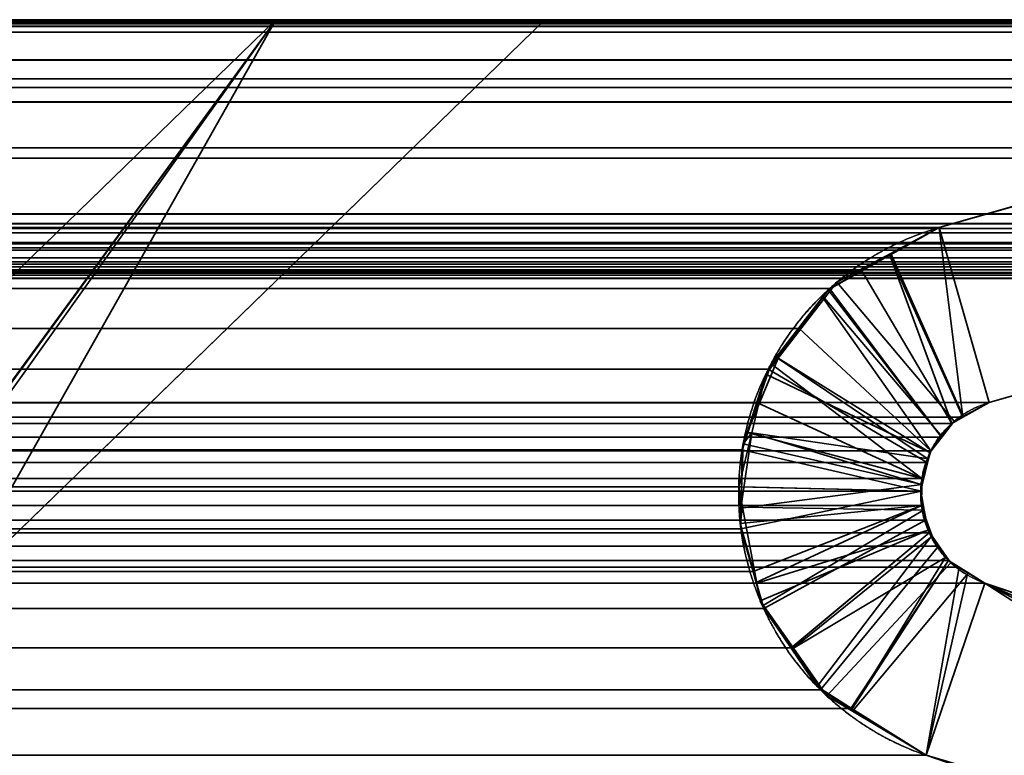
# Model space of a CAD drawing. Header units: millimetres. Extents: x -490 to 6690, y -115 to 132.
# Tile 138 of 256: x 304.25 to 307.4, y 0.79 to 3.15. Entities that reach past the tile are written whole.
import ezdxf

# ---------------------------------------------------------------- set-up
doc = ezdxf.new("R2010")
doc.units = ezdxf.units.MM
doc.layers.add('151', color=7, linetype='Continuous', true_color=0xffffff)

# ---------------------------------------------------------------- blocks, each defined once
blk = doc.blocks.new('UG_SURFACE_001')
at = {"layer": '151', "color": 252, "linetype": 'Continuous', "lineweight": 35}
for points in [[(490, -6.2, 2201.9999), (490, 113.2, 2201.9999), (-490, 113.2, 2201.9999), (-490, -6.2, 2201.9999)], [(-340, -6.2, 2052), (-340, 113.2, 2052), (340, 113.2, 2052), (340, -6.2, 2052)]]:
    blk.add_3dface(points, dxfattribs=at)
blk = doc.blocks.new('UG_SURFACE_045')
at = {"layer": '151', "color": 14, "linetype": 'Continuous', "lineweight": 35}
for points in [[(317.3, -10, 2024.3001), (317.3, 19, 2024.3001), (-317.3, 19, 2024.3001), (-317.3, -10, 2024.3001)], [(313.25, 16.25, 2020.2501), (313.25, -22, 2020.2501), (-313.25, -22, 2020.2501), (-313.25, 16.25, 2020.2501)]]:
    blk.add_3dface(points, dxfattribs=at)
blk = doc.blocks.new('UG_SURFACE_046')
at = {"layer": '151', "color": 7, "linetype": 'Continuous', "lineweight": 35}
for points in [[(-313.25, 16, 2020.2501), (-313.25, -22, 2020.2501), (313.25, -22, 2020.2501), (313.25, 16, 2020.2501)], [(313, 16, 2020), (313, -22, 2020), (-313, -22, 2020), (-313, 16, 2020)]]:
    blk.add_3dface(points, dxfattribs=at)
blk = doc.blocks.new('UG_SURFACE_054')
at = {"layer": '151', "color": 46, "linetype": 'Continuous', "lineweight": 35}
for points in [[(-307.1912, 2.4839, 2014.1912), (-311.2469, 3.6468, 2018.2469), (311.2469, 3.6468, 2018.2469), (307.1912, 2.4839, 2014.1912)], [(307.1912, 2.4839, 2014.1912), (311.2469, 3.6468, 2018.2469), (311.5824, 3.1368, 2018.5823), (307.3519, 1.9237, 2014.3518)], [(312.9675, 3.1439, 2019.9676), (312.9042, 3.2725, 2019.9041), (-312.9042, 3.2725, 2019.9041), (-312.9675, 3.1439, 2019.9676)], [(-312.9728, 3.1099, 2019.9728), (312.9728, 3.1099, 2019.9728), (312.9675, 3.1439, 2019.9676)], [(-312.9675, 3.1439, 2019.9676), (-312.9728, 3.1099, 2019.9728), (312.9675, 3.1439, 2019.9676)], [(-312.2208, 3.0164, 2019.2208), (-312.0236, 3.1306, 2019.0237), (312.0233, 3.1291, 2019.0232)], [(312.0233, 3.1291, 2019.0232), (312.2227, 3.0214, 2019.2227), (-312.2208, 3.0164, 2019.2208)], [(311.9984, 3.1426, 2018.9984), (-312.0236, 3.1306, 2019.0237), (-312.0067, 3.1404, 2019.0067)], [(311.9984, 3.1426, 2018.9984), (312.0233, 3.1291, 2019.0232), (-312.0236, 3.1306, 2019.0237)], [(311.9984, 3.1426, 2018.9984), (-312.0067, 3.1404, 2019.0067), (-311.8039, 3.1386, 2018.8038)], [(-311.8039, 3.1386, 2018.8038), (311.8039, 3.1398, 2018.8038), (311.9984, 3.1426, 2018.9984)], [(311.8039, 3.1398, 2018.8038), (-311.8039, 3.1386, 2018.8038), (-311.5824, 3.1368, 2018.5823)], [(-311.5824, 3.1368, 2018.5823), (311.5824, 3.1368, 2018.5823), (311.8039, 3.1398, 2018.8038)], [(-311.5824, 3.1368, 2018.5823), (-307.3519, 1.9237, 2014.3518), (307.3519, 1.9237, 2014.3518), (311.5824, 3.1368, 2018.5823)], [(-305.9291, 3.15, 2012.9292), (-304.0179, 1.2939, 2011.0178), (304.0179, 1.2939, 2011.0178), (305.9291, 3.15, 2012.9292)], [(305.0679, 3.15, 2012.0678), (302.6481, 0.8, 2009.6481), (-302.6481, 0.8, 2009.6481), (-305.0679, 3.15, 2012.0678)], [(303.4829, 0.9753, 2010.4828), (303.4537, 0.9581, 2010.4537), (302.6481, 0.8, 2009.6481), (305.0679, 3.15, 2012.0678)], [(305.0679, 3.15, 2012.0678), (303.5398, 1.009, 2010.5398), (303.4829, 0.9753, 2010.4828)], [(304.0179, 1.2939, 2011.0178), (303.7956, 1.1235, 2010.7956), (303.5398, 1.009, 2010.5398), (305.0679, 3.15, 2012.0678)], [(305.0679, 3.15, 2012.0678), (305.9291, 3.15, 2012.9292), (304.0179, 1.2939, 2011.0178)], [(312.9728, 3.1099, 2019.9728), (-312.9728, 3.1099, 2019.9728), (-313, 2.933, 2020), (313, 2.933, 2020)], [(-312.3631, 2.934, 2019.3632), (-312.2208, 3.0164, 2019.2208), (312.2227, 3.0214, 2019.2227)], [(312.2227, 3.0214, 2019.2227), (312.3354, 2.9606, 2019.3355), (-312.3631, 2.934, 2019.3632)], [(-313, 2.933, 2020), (-313, 2.5278, 2020), (313, 2.5278, 2020), (313, 2.933, 2020)], [(312.3354, 2.9606, 2019.3355), (-312.3932, 2.8904, 2019.3932), (-312.3631, 2.934, 2019.3632)], [(312.3354, 2.9606, 2019.3355), (312.3917, 2.8874, 2019.3918), (-312.3932, 2.8904, 2019.3932)], [(-312.5187, 2.7078, 2019.5186), (-312.3932, 2.8904, 2019.3932), (312.3917, 2.8874, 2019.3918)], [(312.3917, 2.8874, 2019.3918), (312.5049, 2.7402, 2019.505), (-312.5187, 2.7078, 2019.5186)], [(312.5049, 2.7402, 2019.505), (312.5159, 2.7069, 2019.5158), (-312.5187, 2.7078, 2019.5186)], [(312.5851, 2.4958, 2019.5851), (-312.5851, 2.4958, 2019.5851), (-312.5252, 2.6982, 2019.5253)], [(312.5851, 2.4958, 2019.5851), (-312.5252, 2.6982, 2019.5253), (-312.5187, 2.7078, 2019.5186)], [(-312.5187, 2.7078, 2019.5186), (312.5159, 2.7069, 2019.5158), (312.5851, 2.4958, 2019.5851)], [(313, 2.5278, 2020), (-313, 2.5278, 2020), (-312.9946, 2.4808, 2019.9947)], [(312.9946, 2.4808, 2019.9947), (313, 2.5278, 2020), (-312.9946, 2.4808, 2019.9947)], [(312.6043, 2.4369, 2019.6042), (-312.6043, 2.4369, 2019.6042), (-312.5851, 2.4958, 2019.5851), (312.5851, 2.4958, 2019.5851)], [(-312.9946, 2.4808, 2019.9947), (-312.9893, 2.4675, 2019.9893), (312.9893, 2.4675, 2019.9893), (312.9946, 2.4808, 2019.9947)], [(312.9893, 2.4675, 2019.9893), (-312.9893, 2.4675, 2019.9893), (-312.9698, 2.4196, 2019.9697)], [(312.9698, 2.4196, 2019.9697), (312.9893, 2.4675, 2019.9893), (-312.9698, 2.4196, 2019.9697)], [(-307.1912, 2.4839, 2014.1912), (307.1912, 2.4839, 2014.1912), (306.9435, 2.346, 2013.9434)], [(306.9435, 2.346, 2013.9434), (-306.9439, 2.345, 2013.9439), (-307.1912, 2.4839, 2014.1912)], [(307.2671, 1.8765, 2014.2672), (307.2318, 1.8569, 2014.2319), (306.9435, 2.346, 2013.9434), (307.1912, 2.4839, 2014.1912)], [(307.1912, 2.4839, 2014.1912), (307.3519, 1.9237, 2014.3518), (307.2671, 1.8765, 2014.2672)], [(312.6059, 2.432, 2019.6059), (-312.64, 2.3871, 2019.64), (-312.6059, 2.432, 2019.6059)], [(312.6059, 2.432, 2019.6059), (312.64, 2.3871, 2019.64), (-312.64, 2.3871, 2019.64)], [(-312.6059, 2.432, 2019.6059), (312.6043, 2.4369, 2019.6042), (312.6059, 2.432, 2019.6059)], [(-312.6059, 2.432, 2019.6059), (-312.6043, 2.4369, 2019.6042), (312.6043, 2.4369, 2019.6042)], [(-312.9698, 2.4196, 2019.9697), (-312.9629, 2.4121, 2019.9628), (312.9629, 2.4121, 2019.9628), (312.9698, 2.4196, 2019.9697)], [(312.9629, 2.4121, 2019.9628), (-312.9629, 2.4121, 2019.9628), (-312.9207, 2.3666, 2019.9206), (312.9207, 2.3666, 2019.9206)], [(312.9129, 2.3581, 2019.913), (-312.9207, 2.3666, 2019.9206), (-312.9129, 2.3581, 2019.913)], [(312.9129, 2.3581, 2019.913), (312.9207, 2.3666, 2019.9206), (-312.9207, 2.3666, 2019.9206)], [(312.6492, 2.3749, 2019.6493), (-312.6882, 2.3487, 2019.6881), (-312.6492, 2.3749, 2019.6493)], [(312.6492, 2.3749, 2019.6493), (312.6882, 2.3487, 2019.6881), (-312.6882, 2.3487, 2019.6881)], [(-312.6492, 2.3749, 2019.6493), (312.64, 2.3871, 2019.64), (312.6492, 2.3749, 2019.6493)], [(-312.6492, 2.3749, 2019.6493), (-312.64, 2.3871, 2019.64), (312.64, 2.3871, 2019.64)], [(-312.9129, 2.3581, 2019.913), (-312.8666, 2.3401, 2019.8667), (312.8666, 2.3401, 2019.8667), (312.9129, 2.3581, 2019.913)], [(312.8164, 2.3206, 2019.8164), (-312.8666, 2.3401, 2019.8667), (-312.8164, 2.3206, 2019.8164)], [(312.8164, 2.3206, 2019.8164), (312.8666, 2.3401, 2019.8667), (-312.8666, 2.3401, 2019.8667)], [(312.7036, 2.3384, 2019.7036), (-312.746, 2.3317, 2019.7461), (-312.7036, 2.3384, 2019.7036)], [(312.7036, 2.3384, 2019.7036), (312.746, 2.3317, 2019.7461), (-312.746, 2.3317, 2019.7461)], [(-312.7036, 2.3384, 2019.7036), (312.6882, 2.3487, 2019.6881), (312.7036, 2.3384, 2019.7036)], [(-312.7036, 2.3384, 2019.7036), (-312.6882, 2.3487, 2019.6881), (312.6882, 2.3487, 2019.6881)], [(-306.8358, 2.2844, 2013.8357), (-306.9439, 2.345, 2013.9439), (306.9435, 2.346, 2013.9434)], [(-306.8358, 2.2844, 2013.8357), (306.9435, 2.346, 2013.9434), (306.8404, 2.2886, 2013.8404)], [(306.8404, 2.2886, 2013.8404), (306.9435, 2.346, 2013.9434), (307.2318, 1.8569, 2014.2319), (307.1986, 1.8132, 2014.1985)], [(-312.8164, 2.3206, 2019.8164), (-312.8075, 2.322, 2019.8076), (312.8075, 2.322, 2019.8076), (312.8164, 2.3206, 2019.8164)], [(312.8075, 2.322, 2019.8076), (-312.8075, 2.322, 2019.8076), (-312.746, 2.3317, 2019.7461), (312.746, 2.3317, 2019.7461)], [(306.8404, 2.2886, 2013.8404), (-306.7418, 2.1628, 2013.7417), (-306.8358, 2.2844, 2013.8357)], [(306.8404, 2.2886, 2013.8404), (306.7432, 2.1609, 2013.7432), (-306.7418, 2.1628, 2013.7417)], [(307.1986, 1.8132, 2014.1985), (307.1648, 1.7689, 2014.1649), (306.7432, 2.1609, 2013.7432), (306.8404, 2.2886, 2013.8404)], [(-306.6533, 2.0483, 2013.6533), (-306.7418, 2.1628, 2013.7417), (306.7432, 2.1609, 2013.7432)], [(-306.6533, 2.0483, 2013.6533), (306.7432, 2.1609, 2013.7432), (306.6445, 2.0312, 2013.6445)], [(306.6445, 2.0312, 2013.6445), (306.7432, 2.1609, 2013.7432), (307.1648, 1.7689, 2014.1649), (307.1529, 1.7319, 2014.1528)], [(306.6445, 2.0312, 2013.6445), (-306.6096, 1.9226, 2013.6096), (-306.6533, 2.0483, 2013.6533)], [(306.6445, 2.0312, 2013.6445), (306.6095, 1.9231, 2013.6094), (-306.6096, 1.9226, 2013.6096)], [(307.1529, 1.7319, 2014.1528), (307.1362, 1.6803, 2014.1363), (306.6095, 1.9231, 2013.6094), (306.6445, 2.0312, 2013.6445)], [(307.3519, 1.9237, 2014.3518), (-307.3519, 1.9237, 2014.3518), (-307.2671, 1.8765, 2014.2672), (307.2671, 1.8765, 2014.2672)], [(-306.564, 1.7911, 2013.5639), (-306.6096, 1.9226, 2013.6096), (306.6095, 1.9231, 2013.6094)], [(-306.564, 1.7911, 2013.5639), (306.6095, 1.9231, 2013.6094), (306.5608, 1.7724, 2013.5608)], [(306.5608, 1.7724, 2013.5608), (306.6095, 1.9231, 2013.6094), (307.1362, 1.6803, 2014.1363), (307.1356, 1.6398, 2014.1356)], [(307.2318, 1.8569, 2014.2319), (-307.2671, 1.8765, 2014.2672), (-307.2318, 1.8569, 2014.2319)], [(307.2318, 1.8569, 2014.2319), (307.2671, 1.8765, 2014.2672), (-307.2671, 1.8765, 2014.2672)], [(-307.2318, 1.8569, 2014.2319), (307.1986, 1.8132, 2014.1985), (307.2318, 1.8569, 2014.2319)], [(-307.2318, 1.8569, 2014.2319), (-307.1986, 1.8132, 2014.1985), (307.1986, 1.8132, 2014.1985)], [(307.1648, 1.7689, 2014.1649), (-307.1986, 1.8132, 2014.1985), (-307.1648, 1.7689, 2014.1649)], [(307.1648, 1.7689, 2014.1649), (307.1986, 1.8132, 2014.1985), (-307.1986, 1.8132, 2014.1985)], [(-307.1648, 1.7689, 2014.1649), (307.1529, 1.7319, 2014.1528), (307.1648, 1.7689, 2014.1649)], [(-307.1648, 1.7689, 2014.1649), (-307.1529, 1.7319, 2014.1528), (307.1529, 1.7319, 2014.1528)], [(306.5608, 1.7724, 2013.5608), (-306.5591, 1.6534, 2013.5591), (-306.564, 1.7911, 2013.5639)], [(306.5608, 1.7724, 2013.5608), (306.559, 1.6537, 2013.5591), (-306.5591, 1.6534, 2013.5591)], [(307.1356, 1.6398, 2014.1356), (306.559, 1.6537, 2013.5591), (306.5608, 1.7724, 2013.5608)], [(307.1362, 1.6803, 2014.1363), (-307.1529, 1.7319, 2014.1528), (-307.1362, 1.6803, 2014.1363)], [(307.1362, 1.6803, 2014.1363), (307.1529, 1.7319, 2014.1528), (-307.1529, 1.7319, 2014.1528)], [(-307.1362, 1.6803, 2014.1363), (307.1356, 1.6398, 2014.1356), (307.1362, 1.6803, 2014.1363)], [(-307.1362, 1.6803, 2014.1363), (-307.1356, 1.6398, 2014.1356), (307.1356, 1.6398, 2014.1356)], [(307.1349, 1.5937, 2014.1349), (-307.1356, 1.6398, 2014.1356), (-307.1349, 1.5937, 2014.1349)], [(307.1349, 1.5937, 2014.1349), (307.1356, 1.6398, 2014.1356), (-307.1356, 1.6398, 2014.1356)], [(-306.5549, 1.536, 2013.5548), (-306.5591, 1.6534, 2013.5591), (306.559, 1.6537, 2013.5591)], [(-306.5549, 1.536, 2013.5548), (306.559, 1.6537, 2013.5591), (306.5569, 1.519, 2013.557)], [(306.5569, 1.519, 2013.557), (306.559, 1.6537, 2013.5591), (307.1356, 1.6398, 2014.1356)], [(307.1356, 1.6398, 2014.1356), (307.1349, 1.5937, 2014.1349), (306.5961, 1.3822, 2013.5961), (306.5569, 1.519, 2013.557)], [(-307.1349, 1.5937, 2014.1349), (-307.1483, 1.5469, 2014.1482), (307.1483, 1.5469, 2014.1482)], [(-307.1349, 1.5937, 2014.1349), (307.1483, 1.5469, 2014.1482), (307.1349, 1.5937, 2014.1349)], [(306.63, 1.2638, 2013.6299), (306.5961, 1.3822, 2013.5961), (307.1349, 1.5937, 2014.1349), (307.1483, 1.5469, 2014.1482)], [(307.1599, 1.5064, 2014.1599), (-307.1483, 1.5469, 2014.1482), (-307.1599, 1.5064, 2014.1599)], [(307.1599, 1.5064, 2014.1599), (307.1483, 1.5469, 2014.1482), (-307.1483, 1.5469, 2014.1482)], [(307.1483, 1.5469, 2014.1482), (307.1599, 1.5064, 2014.1599), (306.7179, 1.1379, 2013.7179), (306.63, 1.2638, 2013.6299)], [(306.5569, 1.519, 2013.557), (-306.5965, 1.3821, 2013.5965), (-306.5549, 1.536, 2013.5548)], [(306.5569, 1.519, 2013.557), (306.5961, 1.3822, 2013.5961), (-306.5965, 1.3821, 2013.5965)], [(-307.1599, 1.5064, 2014.1599), (-307.1899, 1.4633, 2014.19), (307.1899, 1.4633, 2014.19)], [(-307.1599, 1.5064, 2014.1599), (307.1899, 1.4633, 2014.19), (307.1599, 1.5064, 2014.1599)], [(306.8115, 1.0038, 2013.8116), (306.7179, 1.1379, 2013.7179), (307.1599, 1.5064, 2014.1599), (307.1899, 1.4633, 2014.19)], [(307.222, 1.4174, 2014.2219), (-307.1899, 1.4633, 2014.19), (-307.222, 1.4174, 2014.2219)], [(307.222, 1.4174, 2014.2219), (307.1899, 1.4633, 2014.19), (-307.1899, 1.4633, 2014.19)], [(307.1899, 1.4633, 2014.19), (307.222, 1.4174, 2014.2219), (306.9089, 0.9434, 2013.9089), (306.8115, 1.0038, 2013.8116)], [(307.2553, 1.3968, 2014.2553), (-307.2553, 1.3968, 2014.2553), (-307.3378, 1.3457, 2014.3378), (307.3378, 1.3457, 2014.3378)], [(-307.222, 1.4174, 2014.2219), (-307.2553, 1.3968, 2014.2553), (307.2553, 1.3968, 2014.2553)], [(-307.222, 1.4174, 2014.2219), (307.2553, 1.3968, 2014.2553), (307.222, 1.4174, 2014.2219)], [(307.1501, 0.794, 2014.1501), (306.9089, 0.9434, 2013.9089), (307.222, 1.4174, 2014.2219), (307.2553, 1.3968, 2014.2553)], [(307.2553, 1.3968, 2014.2553), (307.3378, 1.3457, 2014.3378), (307.1501, 0.794, 2014.1501)], [(-306.6258, 1.2731, 2013.6259), (306.5961, 1.3822, 2013.5961), (306.63, 1.2638, 2013.6299)], [(-306.6258, 1.2731, 2013.6259), (-306.5965, 1.3821, 2013.5965), (306.5961, 1.3822, 2013.5961)], [(-307.3378, 1.3457, 2014.3378), (-312.6169, -0.45, 2019.6168), (312.6169, -0.45, 2019.6168), (307.3378, 1.3457, 2014.3378)], [(309.3752, 0.0371, 2016.3753), (307.1501, 0.794, 2014.1501), (307.3378, 1.3457, 2014.3378)], [(307.3378, 1.3457, 2014.3378), (312.6169, -0.45, 2019.6168), (311.4966, -0.4967, 2018.4968), (310.4251, -0.273, 2017.4251)], [(310.4251, -0.273, 2017.4251), (309.3752, 0.0371, 2016.3753), (307.3378, 1.3457, 2014.3378)], [(306.63, 1.2638, 2013.6299), (-306.7178, 1.1374, 2013.7177), (-306.6258, 1.2731, 2013.6259)], [(306.63, 1.2638, 2013.6299), (306.7179, 1.1379, 2013.7179), (-306.7178, 1.1374, 2013.7177)], [(-306.8014, 1.0139, 2013.8013), (306.7179, 1.1379, 2013.7179), (306.8115, 1.0038, 2013.8116)], [(-306.8014, 1.0139, 2013.8013), (-306.7178, 1.1374, 2013.7177), (306.7179, 1.1379, 2013.7179)], [(306.8115, 1.0038, 2013.8116), (-306.9097, 0.9456, 2013.9098), (-306.8014, 1.0139, 2013.8013)], [(306.8115, 1.0038, 2013.8116), (306.9089, 0.9434, 2013.9089), (-306.9097, 0.9456, 2013.9098)], [(-307.1501, 0.794, 2014.1501), (-306.9097, 0.9456, 2013.9098), (306.9089, 0.9434, 2013.9089)], [(306.9089, 0.9434, 2013.9089), (307.1501, 0.794, 2014.1501), (-307.1501, 0.794, 2014.1501)], [(-309.3752, 0.0371, 2016.3753), (-307.1501, 0.794, 2014.1501), (307.1501, 0.794, 2014.1501), (309.3752, 0.0371, 2016.3753)]]:
    blk.add_3dface(points, dxfattribs=at)
blk = doc.blocks.new('UG_SURFACE_055')
at = {"layer": '151', "color": 46, "linetype": 'Continuous', "lineweight": 35}
for points in [[(307.1912, 2.4839, 2014.1912), (311.2469, 3.6468, 2018.2469), (311.2469, 3.6468, -8), (307.1912, 2.4839, -8)], [(307.1912, 2.4839, -8), (311.2469, 3.6468, -8), (311.5824, 3.1368, -8), (307.3519, 1.9237, -8)], [(307.3519, 1.9237, 2014.3518), (311.5824, 3.1368, 2018.5823), (311.2469, 3.6468, 2018.2469), (307.1912, 2.4839, 2014.1912)], [(303.48, 0.9761, -8), (303.4641, 0.9674, -8), (302.6481, 0.8, -8), (305.0679, 3.15, -8)], [(305.0679, 3.15, 2012.0678), (302.6481, 0.8, 2009.6481), (303.4718, 0.9736, 2010.4718), (303.479, 0.9773, 2010.479)], [(305.0679, 3.15, -8), (302.6481, 0.8, -8), (302.6481, 0.8, 2009.6481), (305.0679, 3.15, 2012.0678)], [(303.479, 0.9773, 2010.479), (303.5398, 1.009, 2010.5398), (305.0679, 3.15, 2012.0678)], [(305.0679, 3.15, -8), (303.5398, 1.009, -8), (303.48, 0.9761, -8)], [(304.0179, 1.2939, -8), (303.7956, 1.1235, -8), (303.5398, 1.009, -8), (305.0679, 3.15, -8)], [(305.0679, 3.15, 2012.0678), (303.5398, 1.009, 2010.5398), (303.7956, 1.1235, 2010.7956), (304.0179, 1.2939, 2011.0178)], [(305.9291, 3.15, 2012.9292), (304.0179, 1.2939, 2011.0178), (304.0179, 1.2939, -8), (305.9291, 3.15, -8)], [(305.0679, 3.15, -8), (305.9291, 3.15, -8), (304.0179, 1.2939, -8)], [(304.0179, 1.2939, 2011.0178), (305.9291, 3.15, 2012.9292), (305.0679, 3.15, 2012.0678)], [(311.5824, 3.1368, 2018.5823), (307.3519, 1.9237, 2014.3518), (307.3519, 1.9237, -8), (311.5824, 3.1368, -8)], [(307.1912, 2.4839, -8), (307.0364, 2.4012, -8), (307.0337, 2.3954, 2014.0336)], [(307.0337, 2.3954, 2014.0336), (307.1912, 2.4839, 2014.1912), (307.1912, 2.4839, -8)], [(307.2678, 1.8769, 2014.2677), (307.3519, 1.9237, 2014.3518), (307.1912, 2.4839, 2014.1912), (307.0337, 2.3954, 2014.0336)], [(307.0364, 2.4012, -8), (307.1912, 2.4839, -8), (307.3519, 1.9237, -8), (307.2683, 1.8791, -8)], [(306.8358, 2.2844, 2013.8357), (307.0364, 2.4012, -8), (306.8636, 2.3089, -8)], [(306.8358, 2.2844, 2013.8357), (307.0337, 2.3954, 2014.0336), (307.0364, 2.4012, -8)], [(307.2683, 1.8791, -8), (307.2398, 1.8639, -8), (306.8636, 2.3089, -8), (307.0364, 2.4012, -8)], [(307.1986, 1.8132, 2014.1985), (307.2318, 1.8569, 2014.2319), (307.0337, 2.3954, 2014.0336), (306.8358, 2.2844, 2013.8357)], [(307.0337, 2.3954, 2014.0336), (307.2318, 1.8569, 2014.2319), (307.2678, 1.8769, 2014.2677)], [(306.8636, 2.3089, -8), (306.8243, 2.2581, -8), (306.8179, 2.2612, 2013.8178), (306.8358, 2.2844, 2013.8357)], [(306.8243, 2.2581, -8), (306.8636, 2.3089, -8), (307.2398, 1.8639, -8), (307.201, 1.8136, -8)], [(306.8358, 2.2844, 2013.8357), (306.8179, 2.2612, 2013.8178), (307.1648, 1.7689, 2014.1649), (307.1986, 1.8132, 2014.1985)], [(306.6759, 2.066, -8), (306.6694, 2.0691, 2013.6695), (306.8179, 2.2612, 2013.8178), (306.8243, 2.2581, -8)], [(307.1564, 1.7428, 2014.1563), (307.1648, 1.7689, 2014.1649), (306.8179, 2.2612, 2013.8178), (306.6694, 2.0691, 2013.6695)], [(306.6759, 2.066, -8), (306.8243, 2.2581, -8), (307.201, 1.8136, -8), (307.1621, 1.7634, -8)], [(306.6759, 2.066, -8), (306.6366, 2.0151, -8), (306.5767, 1.8278, 2013.5767)], [(306.5767, 1.8278, 2013.5767), (306.6533, 2.0483, 2013.6533), (306.6759, 2.066, -8)], [(307.1621, 1.7634, -8), (306.6366, 2.0151, -8), (306.6759, 2.066, -8)], [(306.6533, 2.0483, 2013.6533), (306.6694, 2.0691, 2013.6695), (306.6759, 2.066, -8)], [(307.1362, 1.6803, 2014.1363), (307.1564, 1.7428, 2014.1563), (306.6694, 2.0691, 2013.6695), (306.6533, 2.0483, 2013.6533)], [(306.6533, 2.0483, 2013.6533), (306.5767, 1.8278, 2013.5767), (307.1362, 1.6803, 2014.1363)], [(306.6366, 2.0151, -8), (306.5913, 1.8264, -8), (306.5767, 1.8278, 2013.5767)], [(306.5913, 1.8264, -8), (306.6366, 2.0151, -8), (307.1621, 1.7634, -8), (307.1574, 1.7436, -8)], [(307.3519, 1.9237, -8), (307.3519, 1.9237, 2014.3518), (307.2678, 1.8769, 2014.2677)], [(307.2678, 1.8769, 2014.2677), (307.2683, 1.8791, -8), (307.3519, 1.9237, -8)], [(307.2318, 1.8569, 2014.2319), (307.201, 1.8136, -8), (307.2398, 1.8639, -8)], [(307.2683, 1.8791, -8), (307.2678, 1.8769, 2014.2677), (307.2318, 1.8569, 2014.2319)], [(307.2318, 1.8569, 2014.2319), (307.2398, 1.8639, -8), (307.2683, 1.8791, -8)], [(307.2318, 1.8569, 2014.2319), (307.1986, 1.8132, 2014.1985), (307.201, 1.8136, -8)], [(306.5913, 1.8264, -8), (306.5499, 1.654, -8), (306.5567, 1.586, 2013.5567)], [(307.1375, 1.6606, -8), (307.1325, 1.6398, -8), (306.5499, 1.654, -8), (306.5913, 1.8264, -8)], [(306.5567, 1.586, 2013.5567), (306.564, 1.7911, 2013.5639), (306.5913, 1.8264, -8)], [(306.564, 1.7911, 2013.5639), (306.5767, 1.8278, 2013.5767), (306.5913, 1.8264, -8)], [(307.1359, 1.6614, 2014.1358), (307.1362, 1.6803, 2014.1363), (306.5767, 1.8278, 2013.5767), (306.564, 1.7911, 2013.5639)], [(306.5913, 1.8264, -8), (307.1574, 1.7436, -8), (307.1375, 1.6606, -8)], [(307.1621, 1.7634, -8), (307.201, 1.8136, -8), (307.1986, 1.8132, 2014.1985)], [(307.1621, 1.7634, -8), (307.1986, 1.8132, 2014.1985), (307.1648, 1.7689, 2014.1649)], [(306.564, 1.7911, 2013.5639), (306.5567, 1.586, 2013.5567), (307.1359, 1.6614, 2014.1358)], [(307.1648, 1.7689, 2014.1649), (307.1564, 1.7428, 2014.1563), (307.1574, 1.7436, -8)], [(307.1648, 1.7689, 2014.1649), (307.1574, 1.7436, -8), (307.1621, 1.7634, -8)], [(307.1574, 1.7436, -8), (307.1564, 1.7428, 2014.1563), (307.1362, 1.6803, 2014.1363)], [(307.1362, 1.6803, 2014.1363), (307.1375, 1.6606, -8), (307.1574, 1.7436, -8)], [(307.1362, 1.6803, 2014.1363), (307.1359, 1.6614, 2014.1358), (307.1375, 1.6606, -8)], [(306.5499, 1.654, -8), (306.5623, 1.5886, -8), (306.5567, 1.586, 2013.5567)], [(306.5623, 1.5886, -8), (306.5499, 1.654, -8), (307.1325, 1.6398, -8), (307.144, 1.5787, -8)], [(306.5567, 1.586, 2013.5567), (306.5549, 1.536, 2013.5548), (307.1349, 1.5937, 2014.1349), (307.1359, 1.6614, 2014.1358)], [(307.1325, 1.6398, -8), (307.1359, 1.6614, 2014.1358), (307.1349, 1.5937, 2014.1349)], [(307.1325, 1.6398, -8), (307.1375, 1.6606, -8), (307.1359, 1.6614, 2014.1358)], [(307.1349, 1.5937, 2014.1349), (307.144, 1.5787, -8), (307.1325, 1.6398, -8)], [(307.1349, 1.5937, 2014.1349), (306.5549, 1.536, 2013.5548), (306.6058, 1.3476, 2013.6058)], [(306.5549, 1.536, 2013.5548), (306.5623, 1.5886, -8), (306.6083, 1.3454, -8)], [(306.5549, 1.536, 2013.5548), (306.5567, 1.586, 2013.5567), (306.5623, 1.5886, -8)], [(306.6083, 1.3454, -8), (306.5623, 1.5886, -8), (307.144, 1.5787, -8), (307.1561, 1.515, -8)], [(306.6058, 1.3476, 2013.6058), (306.6258, 1.2731, 2013.6259), (307.1392, 1.5785, 2014.1392), (307.1349, 1.5937, 2014.1349)], [(306.6258, 1.2731, 2013.6259), (306.7178, 1.1374, 2013.7177), (307.1599, 1.5064, 2014.1599), (307.1392, 1.5785, 2014.1392)], [(307.1349, 1.5937, 2014.1349), (307.1392, 1.5785, 2014.1392), (307.144, 1.5787, -8)], [(307.1561, 1.515, -8), (307.144, 1.5787, -8), (307.1392, 1.5785, 2014.1392)], [(307.1695, 1.4958, -8), (307.1561, 1.515, -8), (307.1392, 1.5785, 2014.1392)], [(307.1392, 1.5785, 2014.1392), (307.1599, 1.5064, 2014.1599), (307.1695, 1.4958, -8)], [(306.6083, 1.3454, -8), (306.6058, 1.3476, 2013.6058), (306.5549, 1.536, 2013.5548)], [(307.1561, 1.515, -8), (306.6189, 1.2891, -8), (306.6083, 1.3454, -8)], [(306.7252, 1.1369, -8), (306.6189, 1.2891, -8), (307.1561, 1.515, -8), (307.1695, 1.4958, -8)], [(307.1675, 1.4954, 2014.1675), (307.1599, 1.5064, 2014.1599), (306.7178, 1.1374, 2013.7177), (306.8014, 1.0139, 2013.8013)], [(307.1695, 1.4958, -8), (307.2154, 1.4301, -8), (306.7252, 1.1369, -8)], [(307.2134, 1.4297, 2014.2133), (307.1675, 1.4954, 2014.1675), (306.8014, 1.0139, 2013.8013), (306.9134, 0.9433, 2013.9134)], [(307.1599, 1.5064, 2014.1599), (307.1675, 1.4954, 2014.1675), (307.1695, 1.4958, -8)], [(307.1695, 1.4958, -8), (307.1675, 1.4954, 2014.1675), (307.2134, 1.4297, 2014.2133), (307.2154, 1.4301, -8)], [(307.2154, 1.4301, -8), (307.2288, 1.4109, -8), (306.8314, 0.9846, -8), (306.7252, 1.1369, -8)], [(306.9134, 0.9433, 2013.9134), (307.222, 1.4174, 2014.2219), (307.2134, 1.4297, 2014.2133)], [(307.2288, 1.4109, -8), (307.2154, 1.4301, -8), (307.2134, 1.4297, 2014.2133), (307.222, 1.4174, 2014.2219)], [(306.9144, 0.935, -8), (306.8314, 0.9846, -8), (307.2288, 1.4109, -8), (307.2843, 1.3777, -8)], [(307.2832, 1.3795, 2014.2832), (307.222, 1.4174, 2014.2219), (306.9134, 0.9433, 2013.9134), (307.1501, 0.794, 2014.1501)], [(307.222, 1.4174, 2014.2219), (307.2843, 1.3777, -8), (307.2288, 1.4109, -8)], [(307.222, 1.4174, 2014.2219), (307.2832, 1.3795, 2014.2832), (307.2843, 1.3777, -8)], [(307.2843, 1.3777, -8), (307.3378, 1.3457, -8), (307.1501, 0.794, -8), (306.9144, 0.935, -8)], [(307.1501, 0.794, 2014.1501), (307.3378, 1.3457, 2014.3378), (307.2832, 1.3795, 2014.2832)], [(307.3378, 1.3457, -8), (307.2843, 1.3777, -8), (307.2832, 1.3795, 2014.2832)], [(307.2832, 1.3795, 2014.2832), (307.3378, 1.3457, 2014.3378), (307.3378, 1.3457, -8)], [(306.6258, 1.2731, 2013.6259), (306.6058, 1.3476, 2013.6058), (306.6083, 1.3454, -8)], [(306.6258, 1.2731, 2013.6259), (306.6083, 1.3454, -8), (306.6189, 1.2891, -8)], [(311.4966, -0.4967, -8), (307.1501, 0.794, -8), (307.3378, 1.3457, -8)], [(307.3378, 1.3457, 2014.3378), (307.1501, 0.794, 2014.1501), (309.3752, 0.0371, 2016.3753)], [(307.3378, 1.3457, -8), (311.5695, -0.5259, -8), (311.5177, -0.5051, -8)], [(311.5177, -0.5051, -8), (311.4966, -0.4967, -8), (307.3378, 1.3457, -8)], [(311.5695, -0.5259, -8), (307.3378, 1.3457, -8), (312.6169, -0.45, -8)], [(307.3378, 1.3457, 2014.3378), (309.3752, 0.0371, 2016.3753), (310.4251, -0.273, 2017.4251)], [(310.4251, -0.273, 2017.4251), (311.4966, -0.4967, 2018.4968), (312.6169, -0.45, 2019.6168), (307.3378, 1.3457, 2014.3378)], [(307.3378, 1.3457, 2014.3378), (312.6169, -0.45, 2019.6168), (312.6169, -0.45, -8), (307.3378, 1.3457, -8)], [(306.6189, 1.2891, -8), (306.7178, 1.1374, 2013.7177), (306.6258, 1.2731, 2013.6259)], [(306.6189, 1.2891, -8), (306.7252, 1.1369, -8), (306.7178, 1.1374, 2013.7177)], [(306.8014, 1.0139, 2013.8013), (306.7178, 1.1374, 2013.7177), (306.7252, 1.1369, -8)], [(306.8014, 1.0139, 2013.8013), (306.7252, 1.1369, -8), (306.8314, 0.9846, -8)], [(306.9144, 0.935, -8), (306.9134, 0.9433, 2013.9134), (306.8014, 1.0139, 2013.8013)], [(306.8014, 1.0139, 2013.8013), (306.8314, 0.9846, -8), (306.9144, 0.935, -8)], [(307.1501, 0.794, -8), (307.1501, 0.794, 2014.1501), (306.9134, 0.9433, 2013.9134)], [(306.9134, 0.9433, 2013.9134), (306.9144, 0.935, -8), (307.1501, 0.794, -8)], [(309.3752, 0.0371, 2016.3753), (307.1501, 0.794, 2014.1501), (307.1501, 0.794, -8), (309.3752, 0.0371, -8)], [(311.4966, -0.4967, -8), (309.3752, 0.0371, -8), (307.1501, 0.794, -8)]]:
    blk.add_3dface(points, dxfattribs=at)
blk = doc.blocks.new('UG_SURFACE_072')
at = {"layer": '151', "color": 254, "linetype": 'Continuous', "lineweight": 35}
for points in [[(323.25, 111.75, 2030.2501), (-323.25, 111.75, 2030.2501), (-323.25, -10, 2030.2501), (323.25, -10, 2030.2501)], [(317.5, 21, 2024.4999), (317.5, -8, 2024.4999), (-317.5, -8, 2024.4999), (-317.5, 21, 2024.4999)]]:
    blk.add_3dface(points, dxfattribs=at)

msp = doc.modelspace()

# ---------------------------------------------------------------- linework, layer by layer
at = {"layer": '151', "color": 253, "linetype": 'Continuous', "lineweight": -3}
for p, q in [((307.1912, 2.4839, -8), (311.2469, 3.6468, -8)), ((311.2469, 3.6468, 2018.2469), (307.1912, 2.4839, 2014.1912)), ((311.2469, 3.6468, 2018.2469), (307.1912, 2.4839, 2014.1912)), ((311.5823, 3.1368, 2018.5823), (-311.5823, 3.1368, 2018.5823)), ((-308.6081, 3.15, 2015.6081), (308.6081, 3.15, 2015.6081)), ((-305.9291, 3.15, 2012.9291), (305.9291, 3.15, 2012.9291)), ((-305.0679, 3.15, 2012.0679), (305.0679, 3.15, 2012.0679)), ((305.0679, 3.15, 2012.0679), (301.8, 3.15, 2008.8)), ((301.8, 3.15, 2008.8), (305.0679, 3.15, 2012.0679)), ((301.8, 3.15, -8), (305.0679, 3.15, -8)), ((302.6481, 0.8, 2009.6481), (305.0679, 3.15, 2012.0679)), ((302.6481, 0.8, 2009.6481), (305.0679, 3.15, 2012.0679)), ((305.0679, 3.15, -8), (302.6481, 0.8, -8)), ((304.0179, 1.2939, 2011.0179), (305.9291, 3.15, 2012.9291)), ((305.9291, 3.15, -8), (304.0179, 1.2939, -8)), ((304.0179, 1.2939, 2011.0179), (305.9291, 3.15, 2012.9291)), ((305.0679, 3.15, 2012.0679), (305.0679, 3.15, -8)), ((308.6081, 3.15, -8), (305.9291, 3.15, -8)), ((308.6081, 3.15, 2015.6081), (305.9291, 3.15, 2012.9291)), ((305.9291, 3.15, 2012.9291), (308.6081, 3.15, 2015.6081)), ((305.9291, 3.15, 2012.9291), (305.9291, 3.15, -8)), ((311.5823, 3.1368, 2018.5823), (307.3518, 1.9237, 2014.3518)), ((311.5823, 3.1368, 2018.5823), (307.3518, 1.9237, 2014.3518)), ((311.5823, 3.1368, -8), (307.3518, 1.9237, -8)), ((313, 2.933, 2020), (-313, 2.933, 2020)), ((313, 2.5278, 2020), (-313, 2.5278, 2020)), ((312.5851, 2.4958, 2019.5851), (-312.5851, 2.4958, 2019.5851)), ((-307.1912, 2.4839, 2014.1912), (307.1912, 2.4839, 2014.1912)), ((307.1912, 2.4839, 2014.1912), (307.1912, 2.4839, -8)), ((307.3518, 1.9237, 2014.3518), (-307.3518, 1.9237, 2014.3518)), ((307.3518, 1.9237, -8), (307.3518, 1.9237, 2014.3518)), ((307.3378, 1.3457, 2014.3378), (-307.3378, 1.3457, 2014.3378)), ((312.6169, -0.45, 2019.6169), (307.3378, 1.3457, 2014.3378)), ((307.3378, 1.3457, -8), (307.3378, 1.3457, 2014.3378)), ((307.3378, 1.3457, -8), (312.6169, -0.45, -8)), ((307.3378, 1.3457, 2014.3378), (312.6169, -0.45, 2019.6169)), ((-307.1501, 0.794, 2014.1501), (307.1501, 0.794, 2014.1501)), ((307.1501, 0.794, 2014.1501), (307.1501, 0.794, -8))]:
    msp.add_line(p, q, dxfattribs=at)
at = {"layer": '151', "color": 253, "linetype": 'Continuous', "lineweight": -3, "extrusion": (0, 0, -1)}
msp.add_arc((-307.4353, 1.6325, 8), 0.8857, 288.7857, 74.0002, dxfattribs=at)
at = {"layer": '151', "color": 253, "linetype": 'Continuous', "lineweight": -3}
msp.add_arc((307.4353, 1.6325, -8), 0.3029, 105.9998, 251.2143, dxfattribs=at)
for points in [[(307.1912, 2.4839, 2014.1912), (306.9392, 2.4116, 2013.9392), (306.67, 2.224, 2013.67), (306.5563, 1.9161, 2013.5563), (306.5435, 1.3919, 2013.5435), (306.6421, 1.0789, 2013.6421), (306.9019, 0.8784, 2013.9019), (307.1501, 0.794, 2014.1501)], [(307.1501, 0.794, 2014.1501), (306.9019, 0.8784, 2013.9019), (306.6421, 1.0789, 2013.6421), (306.5435, 1.3919, 2013.5435), (306.5563, 1.9161, 2013.5563), (306.67, 2.224, 2013.67), (306.9392, 2.4116, 2013.9392), (307.1912, 2.4839, 2014.1912)], [(307.3378, 1.3457, 2014.3378), (307.2529, 1.3746, 2014.2529), (307.164, 1.4431, 2014.164), (307.1303, 1.5502, 2014.1303), (307.1347, 1.7295, 2014.1347), (307.1736, 1.8348, 2014.1736), (307.2656, 1.899, 2014.2656), (307.3518, 1.9237, 2014.3518)], [(307.3378, 1.3457, 2014.3378), (307.2529, 1.3746, 2014.2529), (307.164, 1.4431, 2014.164), (307.1303, 1.5502, 2014.1303), (307.1347, 1.7295, 2014.1347), (307.1736, 1.8348, 2014.1736), (307.2656, 1.899, 2014.2656), (307.3518, 1.9237, 2014.3518)]]:
    msp.add_rational_spline(points, [1, 1, 0.974881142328, 1, 1, 0.974881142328, 1, 1], degree=4, knots=[0, 0, 0, 0, 0, 0.5, 0.5, 0.5, 1, 1, 1, 1, 1], dxfattribs=at)

# ---------------------------------------------------------------- block references
for name in ['UG_SURFACE_001', 'UG_SURFACE_072', 'UG_SURFACE_045', 'UG_SURFACE_046', 'UG_SURFACE_054', 'UG_SURFACE_055']:
    msp.add_blockref(name, (0, 0), dxfattribs=at)

doc.saveas('drawing.dxf')
